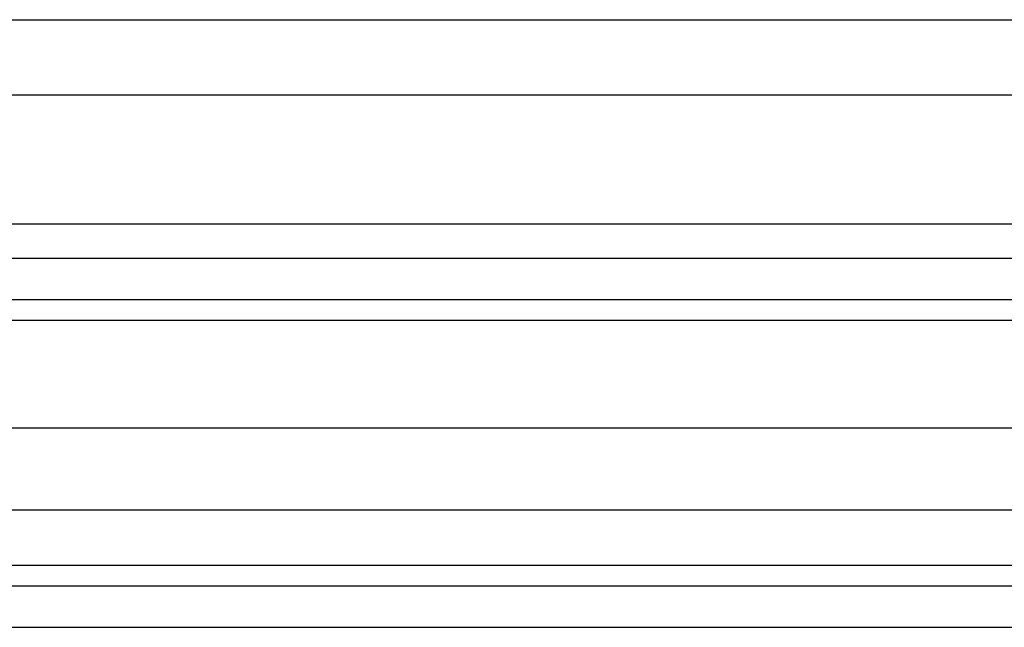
# Model space of a CAD drawing. Header units: millimetres. Extents: x -299 to -179, y 76 to 121.
# Tile 27 of 69: x -273.07 to -269.14, y 106.91 to 109.34. Entities that reach past the tile are written whole.
import ezdxf

# ---------------------------------------------------------------- set-up
doc = ezdxf.new("R2010")
doc.units = ezdxf.units.MM
doc.header["$MEASUREMENT"] = 0
doc.layers.add('Predefinito', color=7, linetype='Continuous', true_color=0x000000)

msp = doc.modelspace()

# ---------------------------------------------------------------- linework, layer by layer
at = {"layer": 'Predefinito'}
for p, q in [((-293.1404, 109.3357, -1.7014), (-184.3971, 109.3357, -1.7014)), ((-252.8409, 109.0347, -9.8725), (-295.5278, 109.0347, -9.8725)), ((-293.7188, 108.5204, -7.8507), (-183.4818, 108.5204, -7.8507)), ((-298.1801, 108.384, -1), (-251.0031, 108.384, -1)), ((-298.1389, 108.2188, -1.0623), (-251.0031, 108.2188, -1.0623)), ((-298.0358, 108.136, -1.2183), (-251.0031, 108.136, -1.2183)), ((-182.5665, 107.7051, -14), (-294.2971, 107.7051, -14)), ((-252.6606, 107.3789, -7.1398), (-296.0791, 107.3789, -7.1398)), ((-295.5105, 107.1589, -8.8604), (-253.1423, 107.1589, -8.8604)), ((-295.5105, 107.0761, -9.0164), (-253.1423, 107.0761, -9.0164)), ((-295.5105, 106.9109, -9.0787), (-253.1423, 106.9109, -9.0787))]:
    msp.add_line(p, q, dxfattribs=at)

doc.saveas('drawing.dxf')
